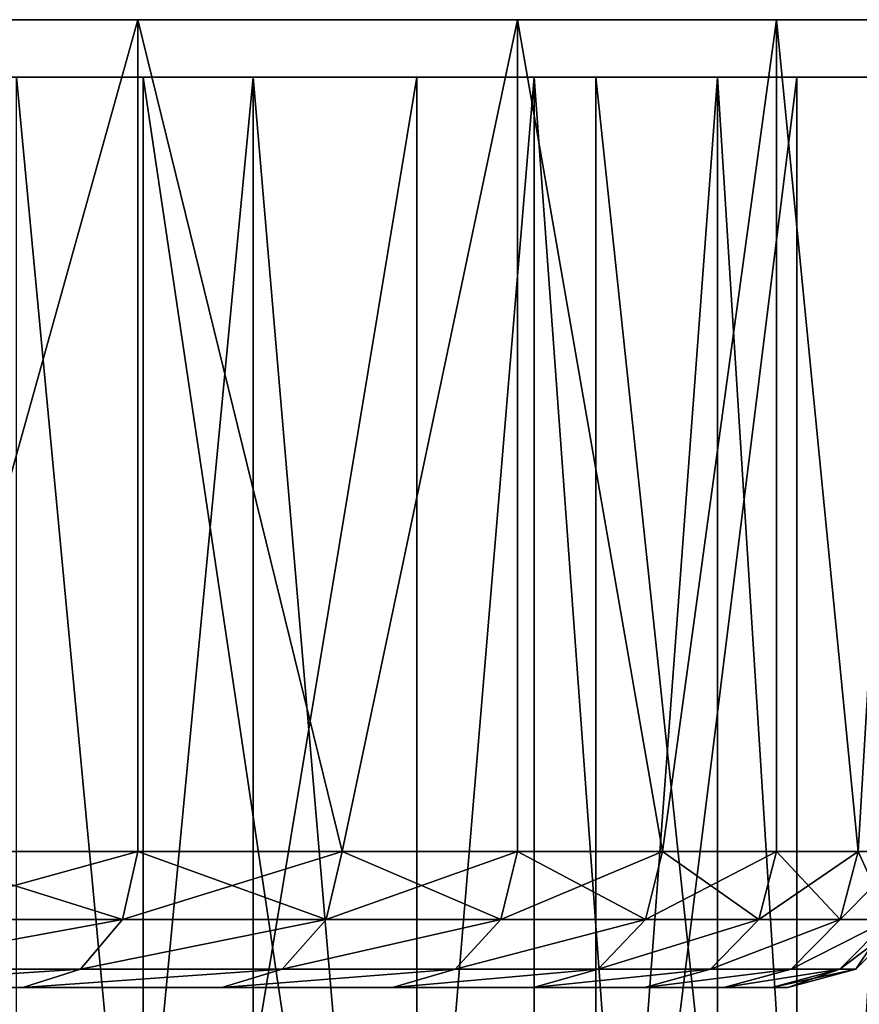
# Model space of a CAD drawing. Extents: x 2 to 502, y 1 to 119.
# Tile 71 of 76: x 340.2 to 346.37, y 25.06 to 32.31. Entities that reach past the tile are written whole.
import ezdxf

# ---------------------------------------------------------------- set-up
doc = ezdxf.new("R2010")
doc.units = 0
doc.header["$LTSCALE"] = 25.4
doc.layers.get('0').update_dxf_attribs({"color": 13, "linetype": 'CONTINUOUS'})

# ---------------------------------------------------------------- blocks, each defined once
blk = doc.blocks.new('SUNSET-A-7653_STL')
at = {"color": 0}
mesh = blk.add_polyface(dxfattribs=at)
corners = [(304.998, 32.3115, 631.9223), (316.9709, 32.3115, 632.4048), (311.0039, 32.3115, 631.6803), (299.1086, 32.3115, 633.1246), (322.7445, 32.3115, 634.0771), (293.4883, 32.3115, 635.2561), (328.175, 32.3115, 636.6539), (288.2828, 32.3115, 638.2615), (333.1218, 32.3115, 640.0685), (283.6267, 32.3115, 642.0631), (337.4569, 32.3115, 644.2324), (279.6408, 32.3115, 646.5623), (341.0678, 32.3115, 649.0377), (276.4282, 32.3115, 651.6426), (343.8612, 32.3115, 654.36), (274.0722, 32.3115, 657.1724), (345.7647, 32.3115, 660.0616), (272.6337, 32.3115, 663.0087), (346.7289, 32.3115, 665.9946), (272.15, 32.3115, 669), (346.7289, 32.3115, 672.0054), (272.6337, 32.3115, 674.9913), (345.7647, 32.3115, 677.9384), (274.0722, 32.3115, 680.8276), (343.8612, 32.3115, 683.64), (276.4282, 32.3115, 686.3574), (341.0678, 32.3115, 688.9623), (279.6408, 32.3115, 691.4377), (337.4569, 32.3115, 693.7676), (283.6267, 32.3115, 695.9369), (333.1218, 32.3115, 697.9315), (288.2828, 32.3115, 699.7385), (328.175, 32.3115, 701.3461), (293.4883, 32.3115, 702.7439), (322.7445, 32.3115, 703.9229), (299.1086, 32.3115, 704.8754), (316.9709, 32.3115, 705.5952), (304.998, 32.3115, 706.0777), (311.0039, 32.3115, 706.3197)]
mesh.append_faces([[corners[k] for k in face] for face in [(0, 1, 2), (36, 37, 38)]], dxfattribs={"vtx0": -1, "color": 0})
mesh.append_faces([[corners[k] for k in face] for face in [(1, 3, 4), (4, 5, 6), (6, 7, 8), (8, 9, 10), (10, 11, 12), (12, 13, 14), (14, 15, 16), (16, 17, 18), (18, 19, 20), (20, 21, 22), (22, 23, 24), (24, 25, 26), (26, 27, 28), (28, 29, 30), (30, 31, 32), (32, 33, 34), (34, 35, 36)]], dxfattribs={"vtx0": -1, "vtx1": -1, "color": 0})
mesh.append_faces([[corners[k] for k in face] for face in [(1, 0, 3), (4, 3, 5), (6, 5, 7), (8, 7, 9), (10, 9, 11), (12, 11, 13), (14, 13, 15), (16, 15, 17), (18, 17, 19), (20, 19, 21), (22, 21, 23), (24, 23, 25), (26, 25, 27), (28, 27, 29), (30, 29, 31), (32, 31, 33), (34, 33, 35), (36, 35, 37)]], dxfattribs={"vtx0": -1, "vtx2": -1, "color": 0})
mesh = blk.add_polyface(dxfattribs=at)
corners = [(337.4569, 32.3115, 693.7676), (339.3592, 26.1892, 691.4377), (341.0678, 32.3115, 688.9623)]
mesh.append_faces([[corners[k] for k in face] for face in [(0, 1, 2)]], dxfattribs={"color": 0})
mesh = blk.add_polyface(dxfattribs=at)
corners = [(341.0678, 32.3115, 649.0377), (339.3592, 26.1892, 646.5623), (337.4569, 32.3115, 644.2324)]
mesh.append_faces([[corners[k] for k in face] for face in [(0, 1, 2)]], dxfattribs={"color": 0})
mesh = blk.add_polyface(dxfattribs=at)
corners = [(341.0678, 32.3115, 688.9623), (339.3592, 26.1892, 691.4377), (341.0678, 26.1892, 688.9623)]
mesh.append_faces([[corners[k] for k in face] for face in [(0, 1, 2)]], dxfattribs={"color": 0})
mesh = blk.add_polyface(dxfattribs=at)
corners = [(341.0678, 32.3115, 649.0377), (341.0678, 26.1892, 649.0377), (339.3592, 26.1892, 646.5623)]
mesh.append_faces([[corners[k] for k in face] for face in [(0, 1, 2)]], dxfattribs={"color": 0})
mesh = blk.add_polyface(dxfattribs=at)
corners = [(341.0678, 32.3115, 688.9623), (341.0678, 26.1892, 688.9623), (342.5718, 26.1892, 686.3574)]
mesh.append_faces([[corners[k] for k in face] for face in [(0, 1, 2)]], dxfattribs={"color": 0})
mesh = blk.add_polyface(dxfattribs=at)
corners = [(341.0678, 32.3115, 688.9623), (342.5718, 26.1892, 686.3574), (343.8612, 32.3115, 683.64)]
mesh.append_faces([[corners[k] for k in face] for face in [(0, 1, 2)]], dxfattribs={"color": 0})
mesh = blk.add_polyface(dxfattribs=at)
corners = [(343.8612, 32.3115, 654.36), (342.5718, 26.1892, 651.6426), (341.0678, 32.3115, 649.0377)]
mesh.append_faces([[corners[k] for k in face] for face in [(0, 1, 2)]], dxfattribs={"color": 0})
mesh = blk.add_polyface(dxfattribs=at)
corners = [(341.0678, 32.3115, 649.0377), (342.5718, 26.1892, 651.6426), (341.0678, 26.1892, 649.0377)]
mesh.append_faces([[corners[k] for k in face] for face in [(0, 1, 2)]], dxfattribs={"color": 0})
mesh = blk.add_polyface(dxfattribs=at)
corners = [(343.8612, 32.3115, 683.64), (342.5718, 26.1892, 686.3574), (343.8612, 26.1892, 683.64)]
mesh.append_faces([[corners[k] for k in face] for face in [(0, 1, 2)]], dxfattribs={"color": 0})
mesh = blk.add_polyface(dxfattribs=at)
corners = [(343.8612, 32.3115, 654.36), (343.8612, 26.1892, 654.36), (342.5718, 26.1892, 651.6426)]
mesh.append_faces([[corners[k] for k in face] for face in [(0, 1, 2)]], dxfattribs={"color": 0})
mesh = blk.add_polyface(dxfattribs=at)
corners = [(343.8612, 32.3115, 683.64), (343.8612, 26.1892, 683.64), (344.9278, 26.1892, 680.8276)]
mesh.append_faces([[corners[k] for k in face] for face in [(0, 1, 2)]], dxfattribs={"color": 0})
mesh = blk.add_polyface(dxfattribs=at)
corners = [(343.8612, 32.3115, 683.64), (344.9278, 26.1892, 680.8276), (345.7647, 32.3115, 677.9384)]
mesh.append_faces([[corners[k] for k in face] for face in [(0, 1, 2)]], dxfattribs={"color": 0})
mesh = blk.add_polyface(dxfattribs=at)
corners = [(345.7647, 32.3115, 660.0616), (344.9278, 26.1892, 657.1724), (343.8612, 32.3115, 654.36)]
mesh.append_faces([[corners[k] for k in face] for face in [(0, 1, 2)]], dxfattribs={"color": 0})
mesh = blk.add_polyface(dxfattribs=at)
corners = [(343.8612, 32.3115, 654.36), (344.9278, 26.1892, 657.1724), (343.8612, 26.1892, 654.36)]
mesh.append_faces([[corners[k] for k in face] for face in [(0, 1, 2)]], dxfattribs={"color": 0})
mesh = blk.add_polyface(dxfattribs=at)
corners = [(345.7647, 32.3115, 677.9384), (344.9278, 26.1892, 680.8276), (345.7647, 26.1892, 677.9384)]
mesh.append_faces([[corners[k] for k in face] for face in [(0, 1, 2)]], dxfattribs={"color": 0})
mesh = blk.add_polyface(dxfattribs=at)
corners = [(345.7647, 32.3115, 660.0616), (345.7647, 26.1892, 660.0616), (344.9278, 26.1892, 657.1724)]
mesh.append_faces([[corners[k] for k in face] for face in [(0, 1, 2)]], dxfattribs={"color": 0})
mesh = blk.add_polyface(dxfattribs=at)
corners = [(345.7647, 32.3115, 677.9384), (345.7647, 26.1892, 677.9384), (346.3663, 26.1892, 674.9913)]
mesh.append_faces([[corners[k] for k in face] for face in [(0, 1, 2)]], dxfattribs={"color": 0})
mesh = blk.add_polyface(dxfattribs=at)
corners = [(345.7647, 32.3115, 677.9384), (346.3663, 26.1892, 674.9913), (346.7289, 32.3115, 672.0054)]
mesh.append_faces([[corners[k] for k in face] for face in [(0, 1, 2)]], dxfattribs={"color": 0})
mesh = blk.add_polyface(dxfattribs=at)
corners = [(346.7289, 32.3115, 665.9946), (346.3663, 26.1892, 663.0087), (345.7647, 32.3115, 660.0616)]
mesh.append_faces([[corners[k] for k in face] for face in [(0, 1, 2)]], dxfattribs={"color": 0})
mesh = blk.add_polyface(dxfattribs=at)
corners = [(345.7647, 32.3115, 660.0616), (346.3663, 26.1892, 663.0087), (345.7647, 26.1892, 660.0616)]
mesh.append_faces([[corners[k] for k in face] for face in [(0, 1, 2)]], dxfattribs={"color": 0})
mesh = blk.add_polyface(dxfattribs=at)
corners = [(346.7289, 32.3115, 672.0054), (346.3663, 26.1892, 674.9913), (346.7289, 26.1892, 672.0054)]
mesh.append_faces([[corners[k] for k in face] for face in [(0, 1, 2)]], dxfattribs={"color": 0})
mesh = blk.add_polyface(dxfattribs=at)
corners = [(346.7289, 32.3115, 665.9946), (346.7289, 26.1892, 665.9946), (346.3663, 26.1892, 663.0087)]
mesh.append_faces([[corners[k] for k in face] for face in [(0, 1, 2)]], dxfattribs={"color": 0})
at = {"color": 250}
mesh = blk.add_polyface(dxfattribs=at)
corners = [(304.7863, 31.8892, 629.2787), (317.9391, 31.8892, 629.9004), (311.3885, 31.8892, 629.0446), (311.3412, 31.8892, 630.0435), (304.9041, 31.8892, 630.2717), (298.3127, 31.8892, 630.5963), (298.5923, 31.8892, 631.5564), (292.1442, 31.8892, 632.9615), (292.5781, 31.8892, 633.8624), (286.4492, 31.8892, 636.3096), (287.0254, 31.8892, 637.1269), (281.3829, 31.8892, 640.5496), (282.0858, 31.8892, 641.2608), (277.0836, 31.8892, 645.5655), (277.894, 31.8892, 646.1514), (273.6685, 31.8892, 651.2207), (274.5643, 31.8892, 651.6652), (271.2308, 31.8892, 657.3608), (272.1875, 31.8892, 657.6519), (269.837, 31.8892, 663.8185), (270.8286, 31.8892, 663.9481), (269.5251, 31.8892, 670.4175), (270.5245, 31.8892, 670.382), (271.2835, 31.8892, 676.7783), (270.3036, 31.8892, 676.9778), (273.0851, 31.8892, 682.9625), (272.1513, 31.8892, 683.3205), (275.8799, 31.8892, 688.7657), (275.0178, 31.8892, 689.2726), (279.5917, 31.8892, 694.0298), (278.8248, 31.8892, 694.6717), (284.1194, 31.8892, 698.6113), (283.4686, 31.8892, 699.3705), (289.3394, 31.8892, 702.3849), (288.8225, 31.8892, 703.2409), (295.1093, 31.8892, 705.2479), (294.7404, 31.8892, 706.1773), (301.2718, 31.8892, 707.1221), (301.0609, 31.8892, 708.0996), (307.6588, 31.8892, 707.9565), (317.7282, 31.8892, 630.8779), (324.2596, 31.8892, 631.8227), (323.8907, 31.8892, 632.7521), (330.1775, 31.8892, 634.7591), (329.6606, 31.8892, 635.6151), (335.5314, 31.8892, 638.6295), (334.8806, 31.8892, 639.3887), (340.1752, 31.8892, 643.3283), (339.4083, 31.8892, 643.9702), (343.9822, 31.8892, 648.7274), (343.1201, 31.8892, 649.2343), (346.8487, 31.8892, 654.6795), (345.9149, 31.8892, 655.0375), (348.6964, 31.8892, 661.0222), (347.7165, 31.8892, 661.2217), (349.4749, 31.8892, 667.5825), (348.4755, 31.8892, 667.618), (349.163, 31.8892, 674.1815), (348.1714, 31.8892, 674.0519), (346.8124, 31.8892, 680.3481), (347.7692, 31.8892, 680.6392), (344.4357, 31.8892, 686.3348), (345.3315, 31.8892, 686.7793), (341.106, 31.8892, 691.8486), (341.9164, 31.8892, 692.4345), (336.9142, 31.8892, 696.7392), (337.6171, 31.8892, 697.4504), (331.9746, 31.8892, 700.8731), (332.5508, 31.8892, 701.6904), (326.4219, 31.8892, 704.1376), (326.8558, 31.8892, 705.0385), (320.4077, 31.8892, 706.4436), (320.6873, 31.8892, 707.4037), (314.0959, 31.8892, 707.7283), (314.2137, 31.8892, 708.7213), (307.6115, 31.8892, 708.9554)]
mesh.append_faces([[corners[k] for k in face] for face in [(0, 1, 2), (74, 38, 75)]], dxfattribs={"vtx0": -1, "color": 250})
mesh.append_faces([[corners[k] for k in face] for face in [(3, 0, 4), (4, 5, 6), (6, 7, 8), (8, 9, 10), (10, 11, 12), (12, 13, 14), (14, 15, 16), (16, 17, 18), (18, 19, 20), (20, 21, 22), (22, 21, 23), (23, 24, 25), (25, 26, 27), (27, 28, 29), (29, 30, 31), (31, 32, 33), (33, 34, 35), (35, 36, 37), (37, 38, 39), (1, 40, 41), (40, 1, 3), (41, 42, 43), (43, 44, 45), (45, 46, 47), (47, 48, 49), (49, 50, 51), (51, 52, 53), (53, 54, 55), (55, 56, 57), (57, 59, 60), (60, 61, 62), (62, 63, 64), (64, 65, 66), (66, 67, 68), (68, 69, 70), (70, 71, 72), (72, 73, 74)]], dxfattribs={"vtx0": -1, "vtx1": -1, "color": 250})
mesh.append_faces([[corners[k] for k in face] for face in [(1, 0, 3), (74, 39, 38)]], dxfattribs={"vtx0": -1, "vtx1": -1, "vtx2": -1, "color": 250})
mesh.append_faces([[corners[k] for k in face] for face in [(4, 0, 5), (6, 5, 7), (8, 7, 9), (10, 9, 11), (12, 11, 13), (14, 13, 15), (16, 15, 17), (18, 17, 19), (20, 19, 21), (23, 21, 24), (25, 24, 26), (27, 26, 28), (29, 28, 30), (31, 30, 32), (33, 32, 34), (35, 34, 36), (37, 36, 38), (41, 40, 42), (43, 42, 44), (45, 44, 46), (47, 46, 48), (49, 48, 50), (51, 50, 52), (53, 52, 54), (55, 54, 56), (57, 56, 58), (57, 58, 59), (60, 59, 61), (62, 61, 63), (64, 63, 65), (66, 65, 67), (68, 67, 69), (70, 69, 71), (72, 71, 73), (74, 73, 39)]], dxfattribs={"vtx0": -1, "vtx2": -1, "color": 250})
mesh = blk.add_polyface(dxfattribs=at)
corners = [(336.9142, 31.8892, 696.7392), (341.106, 9.4892, 691.8486), (336.9142, 9.4892, 696.7392), (341.106, 31.8892, 691.8486)]
mesh.append_faces([[corners[k] for k in face] for face in [(0, 1, 2), (1, 0, 3)]], dxfattribs={"vtx0": -1, "color": 250})
mesh = blk.add_polyface(dxfattribs=at)
corners = [(337.6171, 31.8892, 697.4504), (339.8705, 10.4892, 695.0314), (341.9164, 31.8892, 692.4345)]
mesh.append_faces([[corners[k] for k in face] for face in [(0, 1, 2)]], dxfattribs={"color": 250})
mesh = blk.add_polyface(dxfattribs=at)
corners = [(343.1201, 31.8892, 649.2343), (339.4083, 9.4892, 643.9702), (343.1201, 9.4892, 649.2343), (339.4083, 31.8892, 643.9702)]
mesh.append_faces([[corners[k] for k in face] for face in [(0, 1, 2), (1, 0, 3)]], dxfattribs={"vtx0": -1, "color": 250})
mesh = blk.add_polyface(dxfattribs=at)
corners = [(341.9164, 31.8892, 692.4345), (339.8705, 10.4892, 695.0314), (341.9164, 10.4892, 692.4345)]
mesh.append_faces([[corners[k] for k in face] for face in [(0, 1, 2)]], dxfattribs={"color": 250})
mesh = blk.add_polyface(dxfattribs=at)
corners = [(343.9822, 31.8892, 648.7274), (342.1903, 10.4892, 645.9492), (340.1752, 31.8892, 643.3283)]
mesh.append_faces([[corners[k] for k in face] for face in [(0, 1, 2)]], dxfattribs={"color": 250})
mesh = blk.add_polyface(dxfattribs=at)
corners = [(340.1752, 31.8892, 643.3283), (342.1903, 10.4892, 645.9492), (340.1752, 10.4892, 643.3283)]
mesh.append_faces([[corners[k] for k in face] for face in [(0, 1, 2)]], dxfattribs={"color": 250})
mesh = blk.add_polyface(dxfattribs=at)
corners = [(341.106, 31.8892, 691.8486), (344.4357, 9.4892, 686.3348), (341.106, 9.4892, 691.8486), (344.4357, 31.8892, 686.3348)]
mesh.append_faces([[corners[k] for k in face] for face in [(0, 1, 2), (1, 0, 3)]], dxfattribs={"vtx0": -1, "color": 250})
mesh = blk.add_polyface(dxfattribs=at)
corners = [(341.9164, 31.8892, 692.4345), (341.9164, 10.4892, 692.4345), (343.7409, 10.4892, 689.6776)]
mesh.append_faces([[corners[k] for k in face] for face in [(0, 1, 2)]], dxfattribs={"color": 250})
mesh = blk.add_polyface(dxfattribs=at)
corners = [(341.9164, 31.8892, 692.4345), (343.7409, 10.4892, 689.6776), (345.3315, 31.8892, 686.7793)]
mesh.append_faces([[corners[k] for k in face] for face in [(0, 1, 2)]], dxfattribs={"color": 250})
mesh = blk.add_polyface(dxfattribs=at)
corners = [(343.9822, 31.8892, 648.7274), (343.9822, 10.4892, 648.7274), (342.1903, 10.4892, 645.9492)]
mesh.append_faces([[corners[k] for k in face] for face in [(0, 1, 2)]], dxfattribs={"color": 250})
mesh = blk.add_polyface(dxfattribs=at)
corners = [(345.9149, 31.8892, 655.0375), (343.1201, 9.4892, 649.2343), (345.9149, 9.4892, 655.0375), (343.1201, 31.8892, 649.2343)]
mesh.append_faces([[corners[k] for k in face] for face in [(0, 1, 2), (1, 0, 3)]], dxfattribs={"vtx0": -1, "color": 250})
mesh = blk.add_polyface(dxfattribs=at)
corners = [(345.3315, 31.8892, 686.7793), (343.7409, 10.4892, 689.6776), (345.3315, 10.4892, 686.7793)]
mesh.append_faces([[corners[k] for k in face] for face in [(0, 1, 2)]], dxfattribs={"color": 250})
mesh = blk.add_polyface(dxfattribs=at)
corners = [(346.8487, 31.8892, 654.6795), (345.5385, 10.4892, 651.6442), (343.9822, 31.8892, 648.7274)]
mesh.append_faces([[corners[k] for k in face] for face in [(0, 1, 2)]], dxfattribs={"color": 250})
mesh = blk.add_polyface(dxfattribs=at)
corners = [(343.9822, 31.8892, 648.7274), (345.5385, 10.4892, 651.6442), (343.9822, 10.4892, 648.7274)]
mesh.append_faces([[corners[k] for k in face] for face in [(0, 1, 2)]], dxfattribs={"color": 250})
mesh = blk.add_polyface(dxfattribs=at)
corners = [(344.4357, 31.8892, 686.3348), (346.8124, 9.4892, 680.3481), (344.4357, 9.4892, 686.3348), (346.8124, 31.8892, 680.3481)]
mesh.append_faces([[corners[k] for k in face] for face in [(0, 1, 2), (1, 0, 3)]], dxfattribs={"vtx0": -1, "color": 250})
mesh = blk.add_polyface(dxfattribs=at)
corners = [(345.3315, 31.8892, 686.7793), (345.3315, 10.4892, 686.7793), (346.6773, 10.4892, 683.7596)]
mesh.append_faces([[corners[k] for k in face] for face in [(0, 1, 2)]], dxfattribs={"color": 250})
mesh = blk.add_polyface(dxfattribs=at)
corners = [(345.3315, 31.8892, 686.7793), (346.6773, 10.4892, 683.7596), (347.7692, 31.8892, 680.6392)]
mesh.append_faces([[corners[k] for k in face] for face in [(0, 1, 2)]], dxfattribs={"color": 250})
mesh = blk.add_polyface(dxfattribs=at)
corners = [(346.8487, 31.8892, 654.6795), (346.8487, 10.4892, 654.6795), (345.5385, 10.4892, 651.6442)]
mesh.append_faces([[corners[k] for k in face] for face in [(0, 1, 2)]], dxfattribs={"color": 250})
mesh = blk.add_polyface(dxfattribs=at)
corners = [(347.7165, 31.8892, 661.2217), (345.9149, 9.4892, 655.0375), (347.7165, 9.4892, 661.2217), (345.9149, 31.8892, 655.0375)]
mesh.append_faces([[corners[k] for k in face] for face in [(0, 1, 2), (1, 0, 3)]], dxfattribs={"vtx0": -1, "color": 250})
at = {"color": 0}
mesh = blk.add_polyface(dxfattribs=at)
corners = [(339.3592, 26.1892, 646.5623), (340.9546, 25.6892, 649.1093), (339.2521, 25.6892, 646.6428), (341.0678, 26.1892, 649.0377)]
mesh.append_faces([[corners[k] for k in face] for face in [(0, 1, 2), (1, 0, 3)]], dxfattribs={"vtx0": -1, "color": 0})
mesh = blk.add_polyface(dxfattribs=at)
corners = [(341.0678, 26.1892, 688.9623), (339.2521, 25.6892, 691.3572), (340.9546, 25.6892, 688.8907), (339.3592, 26.1892, 691.4377)]
mesh.append_faces([[corners[k] for k in face] for face in [(0, 1, 2), (1, 0, 3)]], dxfattribs={"vtx0": -1, "color": 0})
mesh = blk.add_polyface(dxfattribs=at)
corners = [(341.0678, 26.1892, 649.0377), (342.4532, 25.6892, 651.7048), (340.9546, 25.6892, 649.1093), (342.5718, 26.1892, 651.6426)]
mesh.append_faces([[corners[k] for k in face] for face in [(0, 1, 2), (1, 0, 3)]], dxfattribs={"vtx0": -1, "color": 0})
mesh = blk.add_polyface(dxfattribs=at)
corners = [(342.5718, 26.1892, 686.3574), (340.9546, 25.6892, 688.8907), (342.4532, 25.6892, 686.2952), (341.0678, 26.1892, 688.9623)]
mesh.append_faces([[corners[k] for k in face] for face in [(0, 1, 2), (1, 0, 3)]], dxfattribs={"vtx0": -1, "color": 0})
mesh = blk.add_polyface(dxfattribs=at)
corners = [(342.5718, 26.1892, 651.6426), (343.738, 25.6892, 654.4125), (342.4532, 25.6892, 651.7048), (343.8612, 26.1892, 654.36)]
mesh.append_faces([[corners[k] for k in face] for face in [(0, 1, 2), (1, 0, 3)]], dxfattribs={"vtx0": -1, "color": 0})
mesh = blk.add_polyface(dxfattribs=at)
corners = [(343.8612, 26.1892, 683.64), (342.4532, 25.6892, 686.2952), (343.738, 25.6892, 683.5875), (342.5718, 26.1892, 686.3574)]
mesh.append_faces([[corners[k] for k in face] for face in [(0, 1, 2), (1, 0, 3)]], dxfattribs={"vtx0": -1, "color": 0})
mesh = blk.add_polyface(dxfattribs=at)
corners = [(343.8612, 26.1892, 654.36), (344.8008, 25.6892, 657.2149), (343.738, 25.6892, 654.4125), (344.9278, 26.1892, 657.1724)]
mesh.append_faces([[corners[k] for k in face] for face in [(0, 1, 2), (1, 0, 3)]], dxfattribs={"vtx0": -1, "color": 0})
mesh = blk.add_polyface(dxfattribs=at)
corners = [(344.9278, 26.1892, 680.8276), (343.738, 25.6892, 683.5875), (344.8008, 25.6892, 680.7851), (343.8612, 26.1892, 683.64)]
mesh.append_faces([[corners[k] for k in face] for face in [(0, 1, 2), (1, 0, 3)]], dxfattribs={"vtx0": -1, "color": 0})
mesh = blk.add_polyface(dxfattribs=at)
corners = [(344.9278, 26.1892, 657.1724), (345.6346, 25.6892, 660.0936), (344.8008, 25.6892, 657.2149), (345.7647, 26.1892, 660.0616)]
mesh.append_faces([[corners[k] for k in face] for face in [(0, 1, 2), (1, 0, 3)]], dxfattribs={"vtx0": -1, "color": 0})
mesh = blk.add_polyface(dxfattribs=at)
corners = [(345.7647, 26.1892, 677.9384), (344.8008, 25.6892, 680.7851), (345.6346, 25.6892, 677.9064), (344.9278, 26.1892, 680.8276)]
mesh.append_faces([[corners[k] for k in face] for face in [(0, 1, 2), (1, 0, 3)]], dxfattribs={"vtx0": -1, "color": 0})
mesh = blk.add_polyface(dxfattribs=at)
corners = [(345.7647, 26.1892, 660.0616), (346.2341, 25.6892, 663.0302), (345.6346, 25.6892, 660.0936), (346.3663, 26.1892, 663.0087)]
mesh.append_faces([[corners[k] for k in face] for face in [(0, 1, 2), (1, 0, 3)]], dxfattribs={"vtx0": -1, "color": 0})
mesh = blk.add_polyface(dxfattribs=at)
corners = [(346.3663, 26.1892, 674.9913), (345.6346, 25.6892, 677.9064), (346.2341, 25.6892, 674.9698), (345.7647, 26.1892, 677.9384)]
mesh.append_faces([[corners[k] for k in face] for face in [(0, 1, 2), (1, 0, 3)]], dxfattribs={"vtx0": -1, "color": 0})
mesh = blk.add_polyface(dxfattribs=at)
corners = [(346.3663, 26.1892, 663.0087), (346.5953, 25.6892, 666.0054), (346.2341, 25.6892, 663.0302), (346.7289, 26.1892, 665.9946)]
mesh.append_faces([[corners[k] for k in face] for face in [(0, 1, 2), (1, 0, 3)]], dxfattribs={"vtx0": -1, "color": 0})
mesh = blk.add_polyface(dxfattribs=at)
corners = [(346.7289, 26.1892, 672.0054), (346.2341, 25.6892, 674.9698), (346.5953, 25.6892, 671.9946), (346.3663, 26.1892, 674.9913)]
mesh.append_faces([[corners[k] for k in face] for face in [(0, 1, 2), (1, 0, 3)]], dxfattribs={"vtx0": -1, "color": 0})
mesh = blk.add_polyface(dxfattribs=at)
corners = [(340.9546, 25.6892, 649.1093), (338.9595, 25.3231, 646.8627), (339.2521, 25.6892, 646.6428), (340.6453, 25.3231, 649.3049)]
mesh.append_faces([[corners[k] for k in face] for face in [(0, 1, 2), (1, 0, 3)]], dxfattribs={"vtx0": -1, "color": 0})
mesh = blk.add_polyface(dxfattribs=at)
corners = [(340.9546, 25.6892, 688.8907), (338.9595, 25.3231, 691.1373), (340.6453, 25.3231, 688.6951), (339.2521, 25.6892, 691.3572)]
mesh.append_faces([[corners[k] for k in face] for face in [(0, 1, 2), (1, 0, 3)]], dxfattribs={"vtx0": -1, "color": 0})
mesh = blk.add_polyface(dxfattribs=at)
corners = [(342.4532, 25.6892, 651.7048), (340.6453, 25.3231, 649.3049), (340.9546, 25.6892, 649.1093), (342.1291, 25.3231, 651.8749)]
mesh.append_faces([[corners[k] for k in face] for face in [(0, 1, 2), (1, 0, 3)]], dxfattribs={"vtx0": -1, "color": 0})
mesh = blk.add_polyface(dxfattribs=at)
corners = [(342.4532, 25.6892, 686.2952), (340.6453, 25.3231, 688.6951), (342.1291, 25.3231, 686.1251), (340.9546, 25.6892, 688.8907)]
mesh.append_faces([[corners[k] for k in face] for face in [(0, 1, 2), (1, 0, 3)]], dxfattribs={"vtx0": -1, "color": 0})
mesh = blk.add_polyface(dxfattribs=at)
corners = [(343.738, 25.6892, 654.4125), (342.1291, 25.3231, 651.8749), (342.4532, 25.6892, 651.7048), (343.4012, 25.3231, 654.556)]
mesh.append_faces([[corners[k] for k in face] for face in [(0, 1, 2), (1, 0, 3)]], dxfattribs={"vtx0": -1, "color": 0})
mesh = blk.add_polyface(dxfattribs=at)
corners = [(343.738, 25.6892, 683.5875), (342.1291, 25.3231, 686.1251), (343.4012, 25.3231, 683.444), (342.4532, 25.6892, 686.2952)]
mesh.append_faces([[corners[k] for k in face] for face in [(0, 1, 2), (1, 0, 3)]], dxfattribs={"vtx0": -1, "color": 0})
mesh = blk.add_polyface(dxfattribs=at)
corners = [(344.8008, 25.6892, 657.2149), (343.4012, 25.3231, 654.556), (343.738, 25.6892, 654.4125), (344.4536, 25.3231, 657.3308)]
mesh.append_faces([[corners[k] for k in face] for face in [(0, 1, 2), (1, 0, 3)]], dxfattribs={"vtx0": -1, "color": 0})
mesh = blk.add_polyface(dxfattribs=at)
corners = [(344.8008, 25.6892, 680.7851), (343.4012, 25.3231, 683.444), (344.4536, 25.3231, 680.6692), (343.738, 25.6892, 683.5875)]
mesh.append_faces([[corners[k] for k in face] for face in [(0, 1, 2), (1, 0, 3)]], dxfattribs={"vtx0": -1, "color": 0})
mesh = blk.add_polyface(dxfattribs=at)
corners = [(345.6346, 25.6892, 660.0936), (344.4536, 25.3231, 657.3308), (344.8008, 25.6892, 657.2149), (345.2792, 25.3231, 660.1812)]
mesh.append_faces([[corners[k] for k in face] for face in [(0, 1, 2), (1, 0, 3)]], dxfattribs={"vtx0": -1, "color": 0})
mesh = blk.add_polyface(dxfattribs=at)
corners = [(345.6346, 25.6892, 677.9064), (344.4536, 25.3231, 680.6692), (345.2792, 25.3231, 677.8188), (344.8008, 25.6892, 680.7851)]
mesh.append_faces([[corners[k] for k in face] for face in [(0, 1, 2), (1, 0, 3)]], dxfattribs={"vtx0": -1, "color": 0})
mesh = blk.add_polyface(dxfattribs=at)
corners = [(346.2341, 25.6892, 663.0302), (345.2792, 25.3231, 660.1812), (345.6346, 25.6892, 660.0936), (345.8728, 25.3231, 663.0889)]
mesh.append_faces([[corners[k] for k in face] for face in [(0, 1, 2), (1, 0, 3)]], dxfattribs={"vtx0": -1, "color": 0})
mesh = blk.add_polyface(dxfattribs=at)
corners = [(346.2341, 25.6892, 674.9698), (345.2792, 25.3231, 677.8188), (345.8728, 25.3231, 674.9111), (345.6346, 25.6892, 677.9064)]
mesh.append_faces([[corners[k] for k in face] for face in [(0, 1, 2), (1, 0, 3)]], dxfattribs={"vtx0": -1, "color": 0})
mesh = blk.add_polyface(dxfattribs=at)
corners = [(346.5953, 25.6892, 666.0054), (345.8728, 25.3231, 663.0889), (346.2341, 25.6892, 663.0302), (346.2305, 25.3231, 666.0348)]
mesh.append_faces([[corners[k] for k in face] for face in [(0, 1, 2), (1, 0, 3)]], dxfattribs={"vtx0": -1, "color": 0})
mesh = blk.add_polyface(dxfattribs=at)
corners = [(346.5953, 25.6892, 671.9946), (345.8728, 25.3231, 674.9111), (346.2305, 25.3231, 671.9652), (346.2341, 25.6892, 674.9698)]
mesh.append_faces([[corners[k] for k in face] for face in [(0, 1, 2), (1, 0, 3)]], dxfattribs={"vtx0": -1, "color": 0})
mesh = blk.add_polyface(dxfattribs=at)
corners = [(346.716, 25.6892, 669), (346.2305, 25.3231, 666.0348), (346.5953, 25.6892, 666.0054), (346.35, 25.3231, 669)]
mesh.append_faces([[corners[k] for k in face] for face in [(0, 1, 2), (1, 0, 3)]], dxfattribs={"vtx0": -1, "color": 0})
mesh = blk.add_polyface(dxfattribs=at)
corners = [(346.5953, 25.6892, 671.9946), (346.35, 25.3231, 669), (346.716, 25.6892, 669), (346.2305, 25.3231, 671.9652)]
mesh.append_faces([[corners[k] for k in face] for face in [(0, 1, 2), (1, 0, 3)]], dxfattribs={"vtx0": -1, "color": 0})
mesh = blk.add_polyface(dxfattribs=at)
corners = [(340.6453, 25.3231, 649.3049), (338.5598, 25.1892, 647.163), (338.9595, 25.3231, 646.8627), (340.2227, 25.1892, 649.5721)]
mesh.append_faces([[corners[k] for k in face] for face in [(0, 1, 2), (1, 0, 3)]], dxfattribs={"vtx0": -1, "color": 0})
mesh = blk.add_polyface(dxfattribs=at)
corners = [(340.6453, 25.3231, 688.6951), (338.5598, 25.1892, 690.837), (340.2227, 25.1892, 688.4279), (338.9595, 25.3231, 691.1373)]
mesh.append_faces([[corners[k] for k in face] for face in [(0, 1, 2), (1, 0, 3)]], dxfattribs={"vtx0": -1, "color": 0})
mesh = blk.add_polyface(dxfattribs=at)
corners = [(342.1291, 25.3231, 651.8749), (340.2227, 25.1892, 649.5721), (340.6453, 25.3231, 649.3049), (341.6863, 25.1892, 652.1073)]
mesh.append_faces([[corners[k] for k in face] for face in [(0, 1, 2), (1, 0, 3)]], dxfattribs={"vtx0": -1, "color": 0})
mesh = blk.add_polyface(dxfattribs=at)
corners = [(342.1291, 25.3231, 686.1251), (340.2227, 25.1892, 688.4279), (341.6863, 25.1892, 685.8927), (340.6453, 25.3231, 688.6951)]
mesh.append_faces([[corners[k] for k in face] for face in [(0, 1, 2), (1, 0, 3)]], dxfattribs={"vtx0": -1, "color": 0})
mesh = blk.add_polyface(dxfattribs=at)
corners = [(343.4012, 25.3231, 654.556), (341.6863, 25.1892, 652.1073), (342.1291, 25.3231, 651.8749), (342.9413, 25.1892, 654.752)]
mesh.append_faces([[corners[k] for k in face] for face in [(0, 1, 2), (1, 0, 3)]], dxfattribs={"vtx0": -1, "color": 0})
mesh = blk.add_polyface(dxfattribs=at)
corners = [(343.4012, 25.3231, 683.444), (341.6863, 25.1892, 685.8927), (342.9413, 25.1892, 683.248), (342.1291, 25.3231, 686.1251)]
mesh.append_faces([[corners[k] for k in face] for face in [(0, 1, 2), (1, 0, 3)]], dxfattribs={"vtx0": -1, "color": 0})
mesh = blk.add_polyface(dxfattribs=at)
corners = [(344.4536, 25.3231, 657.3308), (342.9413, 25.1892, 654.752), (343.4012, 25.3231, 654.556), (343.9793, 25.1892, 657.4891)]
mesh.append_faces([[corners[k] for k in face] for face in [(0, 1, 2), (1, 0, 3)]], dxfattribs={"vtx0": -1, "color": 0})
mesh = blk.add_polyface(dxfattribs=at)
corners = [(344.4536, 25.3231, 680.6692), (342.9413, 25.1892, 683.248), (343.9793, 25.1892, 680.5109), (343.4012, 25.3231, 683.444)]
mesh.append_faces([[corners[k] for k in face] for face in [(0, 1, 2), (1, 0, 3)]], dxfattribs={"vtx0": -1, "color": 0})
mesh = blk.add_polyface(dxfattribs=at)
corners = [(345.2792, 25.3231, 660.1812), (343.9793, 25.1892, 657.4891), (344.4536, 25.3231, 657.3308), (344.7937, 25.1892, 660.3009)]
mesh.append_faces([[corners[k] for k in face] for face in [(0, 1, 2), (1, 0, 3)]], dxfattribs={"vtx0": -1, "color": 0})
mesh = blk.add_polyface(dxfattribs=at)
corners = [(345.2792, 25.3231, 677.8188), (343.9793, 25.1892, 680.5109), (344.7937, 25.1892, 677.6991), (344.4536, 25.3231, 680.6692)]
mesh.append_faces([[corners[k] for k in face] for face in [(0, 1, 2), (1, 0, 3)]], dxfattribs={"vtx0": -1, "color": 0})
mesh = blk.add_polyface(dxfattribs=at)
corners = [(345.8728, 25.3231, 663.0889), (344.7937, 25.1892, 660.3009), (345.2792, 25.3231, 660.1812), (345.3793, 25.1892, 663.1691)]
mesh.append_faces([[corners[k] for k in face] for face in [(0, 1, 2), (1, 0, 3)]], dxfattribs={"vtx0": -1, "color": 0})
mesh = blk.add_polyface(dxfattribs=at)
corners = [(345.8728, 25.3231, 674.9111), (344.7937, 25.1892, 677.6991), (345.3793, 25.1892, 674.8309), (345.2792, 25.3231, 677.8188)]
mesh.append_faces([[corners[k] for k in face] for face in [(0, 1, 2), (1, 0, 3)]], dxfattribs={"vtx0": -1, "color": 0})
mesh = blk.add_polyface(dxfattribs=at)
corners = [(346.2305, 25.3231, 666.0348), (345.3793, 25.1892, 663.1691), (345.8728, 25.3231, 663.0889), (345.7321, 25.1892, 666.075)]
mesh.append_faces([[corners[k] for k in face] for face in [(0, 1, 2), (1, 0, 3)]], dxfattribs={"vtx0": -1, "color": 0})
mesh = blk.add_polyface(dxfattribs=at)
corners = [(346.2305, 25.3231, 671.9652), (345.3793, 25.1892, 674.8309), (345.7321, 25.1892, 671.925), (345.8728, 25.3231, 674.9111)]
mesh.append_faces([[corners[k] for k in face] for face in [(0, 1, 2), (1, 0, 3)]], dxfattribs={"vtx0": -1, "color": 0})
mesh = blk.add_polyface(dxfattribs=at)
corners = [(346.35, 25.3231, 669), (345.7321, 25.1892, 666.075), (346.2305, 25.3231, 666.0348), (345.85, 25.1892, 669)]
mesh.append_faces([[corners[k] for k in face] for face in [(0, 1, 2), (1, 0, 3)]], dxfattribs={"vtx0": -1, "color": 0})
mesh = blk.add_polyface(dxfattribs=at)
corners = [(346.2305, 25.3231, 671.9652), (345.85, 25.1892, 669), (346.35, 25.3231, 669), (345.7321, 25.1892, 671.925)]
mesh.append_faces([[corners[k] for k in face] for face in [(0, 1, 2), (1, 0, 3)]], dxfattribs={"vtx0": -1, "color": 0})
mesh = blk.add_polyface(dxfattribs=at)
corners = [(313.8815, 25.1892, 632.915), (308.0363, 25.1892, 632.6795), (310.9637, 25.1892, 632.6795), (305.1185, 25.1892, 632.915), (316.7709, 25.1892, 633.3846), (302.2291, 25.1892, 633.3846), (319.6132, 25.1892, 634.0851), (299.3868, 25.1892, 634.0851), (322.3899, 25.1892, 635.0121), (296.6101, 25.1892, 635.0121), (325.083, 25.1892, 636.1596), (293.917, 25.1892, 636.1596), (327.675, 25.1892, 637.52), (291.325, 25.1892, 637.52), (330.1491, 25.1892, 639.0845), (288.8508, 25.1892, 639.0845), (332.4894, 25.1892, 640.8431), (286.5106, 25.1892, 640.8431), (309.5, 25.1892, 641.15), (334.6805, 25.1892, 642.7843), (310.25, 25.1892, 641.351), (310.799, 25.1892, 641.9), (311, 25.1892, 642.65), (310.799, 25.1892, 643.4), (336.7084, 25.1892, 644.8955), (310.25, 25.1892, 643.949), (309.5, 25.1892, 644.15), (284.3195, 25.1892, 642.7843), (308.75, 25.1892, 641.351), (308.201, 25.1892, 641.9), (308, 25.1892, 642.65), (308.201, 25.1892, 643.4), (282.2916, 25.1892, 644.8955), (308.75, 25.1892, 643.949), (338.5598, 25.1892, 647.163), (280.4402, 25.1892, 647.163), (310.6423, 25.1892, 647.931), (340.2227, 25.1892, 649.5721), (315.1448, 25.1892, 648.6691), (319.3834, 25.1892, 650.3579), (341.6863, 25.1892, 652.1073), (323.1599, 25.1892, 652.9184), (342.9413, 25.1892, 654.752), (326.2975, 25.1892, 656.2308), (343.9793, 25.1892, 657.4891), (328.6498, 25.1892, 660.1403), (344.7937, 25.1892, 660.3009), (330.1067, 25.1892, 664.4641), (345.3793, 25.1892, 663.1691), (345.7321, 25.1892, 666.075), (330.6, 25.1892, 669), (345.85, 25.1892, 669), (345.7321, 25.1892, 671.925), (330.1067, 25.1892, 673.5359), (345.3793, 25.1892, 674.8309), (328.6498, 25.1892, 677.8597), (344.7937, 25.1892, 677.6991), (343.9793, 25.1892, 680.5109), (326.2975, 25.1892, 681.7692), (342.9413, 25.1892, 683.248), (323.1599, 25.1892, 685.0816), (341.6863, 25.1892, 685.8927), (319.3834, 25.1892, 687.6421), (340.2227, 25.1892, 688.4279), (315.1448, 25.1892, 689.3309), (338.5598, 25.1892, 690.837), (310.6423, 25.1892, 690.069), (278.7773, 25.1892, 649.5721), (306.0864, 25.1892, 648.178), (301.6901, 25.1892, 649.3986), (297.659, 25.1892, 651.5358), (277.3137, 25.1892, 652.1073), (294.1815, 25.1892, 654.4896), (276.0587, 25.1892, 654.752), (291.4203, 25.1892, 658.1218), (275.0207, 25.1892, 657.4891), (274.2063, 25.1892, 660.3009), (289.5045, 25.1892, 662.2628), (273.6207, 25.1892, 663.1691), (288.5237, 25.1892, 666.7187), (273.2679, 25.1892, 666.075), (273.15, 25.1892, 669), (288.4, 25.1892, 669), (288.5237, 25.1892, 671.2813), (273.2679, 25.1892, 671.925), (289.5045, 25.1892, 675.7372), (273.6207, 25.1892, 674.8309), (274.2063, 25.1892, 677.6991), (291.4203, 25.1892, 679.8782), (275.0207, 25.1892, 680.5109), (294.1815, 25.1892, 683.5104), (276.0587, 25.1892, 683.248), (277.3137, 25.1892, 685.8927), (297.659, 25.1892, 686.4642), (278.7773, 25.1892, 688.4279), (301.6901, 25.1892, 688.6014), (280.4402, 25.1892, 690.837), (306.0864, 25.1892, 689.822), (336.7084, 25.1892, 693.1045), (282.2916, 25.1892, 693.1045), (309.5, 25.1892, 693.85), (334.6805, 25.1892, 695.2157), (310.25, 25.1892, 694.051), (310.799, 25.1892, 694.6), (311, 25.1892, 695.35), (332.4894, 25.1892, 697.1569), (310.799, 25.1892, 696.1), (310.25, 25.1892, 696.649), (309.5, 25.1892, 696.85), (284.3195, 25.1892, 695.2157), (308.75, 25.1892, 694.051), (308.201, 25.1892, 694.6), (308, 25.1892, 695.35), (286.5106, 25.1892, 697.1569), (308.201, 25.1892, 696.1), (308.75, 25.1892, 696.649), (330.1491, 25.1892, 698.9155), (288.8508, 25.1892, 698.9155), (327.675, 25.1892, 700.48), (291.325, 25.1892, 700.48), (325.083, 25.1892, 701.8404), (293.917, 25.1892, 701.8404), (322.3899, 25.1892, 702.9879), (296.6101, 25.1892, 702.9879), (319.6132, 25.1892, 703.9149), (299.3868, 25.1892, 703.9149), (316.7709, 25.1892, 704.6154), (302.2291, 25.1892, 704.6154), (313.8815, 25.1892, 705.085), (305.1185, 25.1892, 705.085), (310.9637, 25.1892, 705.3205), (308.0363, 25.1892, 705.3205)]
mesh.append_faces([[corners[k] for k in face] for face in [(0, 1, 2), (129, 130, 131)]], dxfattribs={"vtx0": -1, "color": 0})
mesh.append_faces([[corners[k] for k in face] for face in [(1, 0, 3), (3, 4, 5), (5, 6, 7), (7, 8, 9), (9, 10, 11), (11, 12, 13), (13, 14, 15), (15, 16, 17), (18, 19, 20), (20, 19, 21), (21, 19, 22), (22, 19, 23), (23, 24, 25), (25, 24, 26), (27, 31, 32), (32, 34, 35), (36, 37, 38), (38, 37, 39), (39, 40, 41), (41, 42, 43), (43, 44, 45), (45, 46, 47), (47, 49, 50), (50, 52, 53), (53, 54, 55), (55, 57, 58), (58, 59, 60), (60, 61, 62), (62, 63, 64), (64, 65, 66), (67, 70, 71), (71, 72, 73), (73, 74, 75), (75, 74, 76), (76, 77, 78), (78, 79, 80), (80, 79, 81), (81, 83, 84), (84, 85, 86), (86, 85, 87), (87, 88, 89), (89, 90, 91), (91, 90, 92), (92, 93, 94), (94, 95, 96), (96, 98, 99), (100, 101, 102), (102, 101, 103), (103, 101, 104), (104, 105, 106), (106, 105, 107), (107, 105, 108), (109, 112, 113), (113, 116, 117), (117, 118, 119), (119, 120, 121), (121, 122, 123), (123, 124, 125), (125, 126, 127), (127, 128, 129)]], dxfattribs={"vtx0": -1, "vtx1": -1, "color": 0})
mesh.append_faces([[corners[k] for k in face] for face in [(17, 16, 18), (32, 26, 24), (35, 34, 36), (96, 66, 65), (99, 98, 100), (113, 108, 105)]], dxfattribs={"vtx0": -1, "vtx1": -1, "vtx2": -1, "color": 0})
mesh.append_faces([[corners[k] for k in face] for face in [(3, 0, 4), (5, 4, 6), (7, 6, 8), (9, 8, 10), (11, 10, 12), (13, 12, 14), (15, 14, 16), (18, 16, 19), (23, 19, 24), (18, 27, 17), (27, 18, 28), (27, 28, 29), (27, 29, 30), (27, 30, 31), (32, 31, 33), (32, 33, 26), (32, 24, 34), (36, 34, 37), (39, 37, 40), (41, 40, 42), (43, 42, 44), (45, 44, 46), (47, 46, 48), (47, 48, 49), (50, 49, 51), (50, 51, 52), (53, 52, 54), (55, 54, 56), (55, 56, 57), (58, 57, 59), (60, 59, 61), (62, 61, 63), (64, 63, 65), (36, 67, 35), (67, 36, 68), (67, 68, 69), (67, 69, 70), (71, 70, 72), (73, 72, 74), (76, 74, 77), (78, 77, 79), (81, 79, 82), (81, 82, 83), (84, 83, 85), (87, 85, 88), (89, 88, 90), (92, 90, 93), (94, 93, 95), (96, 95, 97), (96, 97, 66), (96, 65, 98), (100, 98, 101), (104, 101, 105), (100, 109, 99), (109, 100, 110), (109, 110, 111), (109, 111, 112), (113, 112, 114), (113, 114, 115), (113, 115, 108), (113, 105, 116), (117, 116, 118), (119, 118, 120), (121, 120, 122), (123, 122, 124), (125, 124, 126), (127, 126, 128), (129, 128, 130)]], dxfattribs={"vtx0": -1, "vtx2": -1, "color": 0})

msp = doc.modelspace()

# ---------------------------------------------------------------- block references
at = {"color": 0}
msp.add_blockref('SUNSET-A-7653_STL', (0, 0), dxfattribs=at)

doc.saveas('drawing.dxf')
